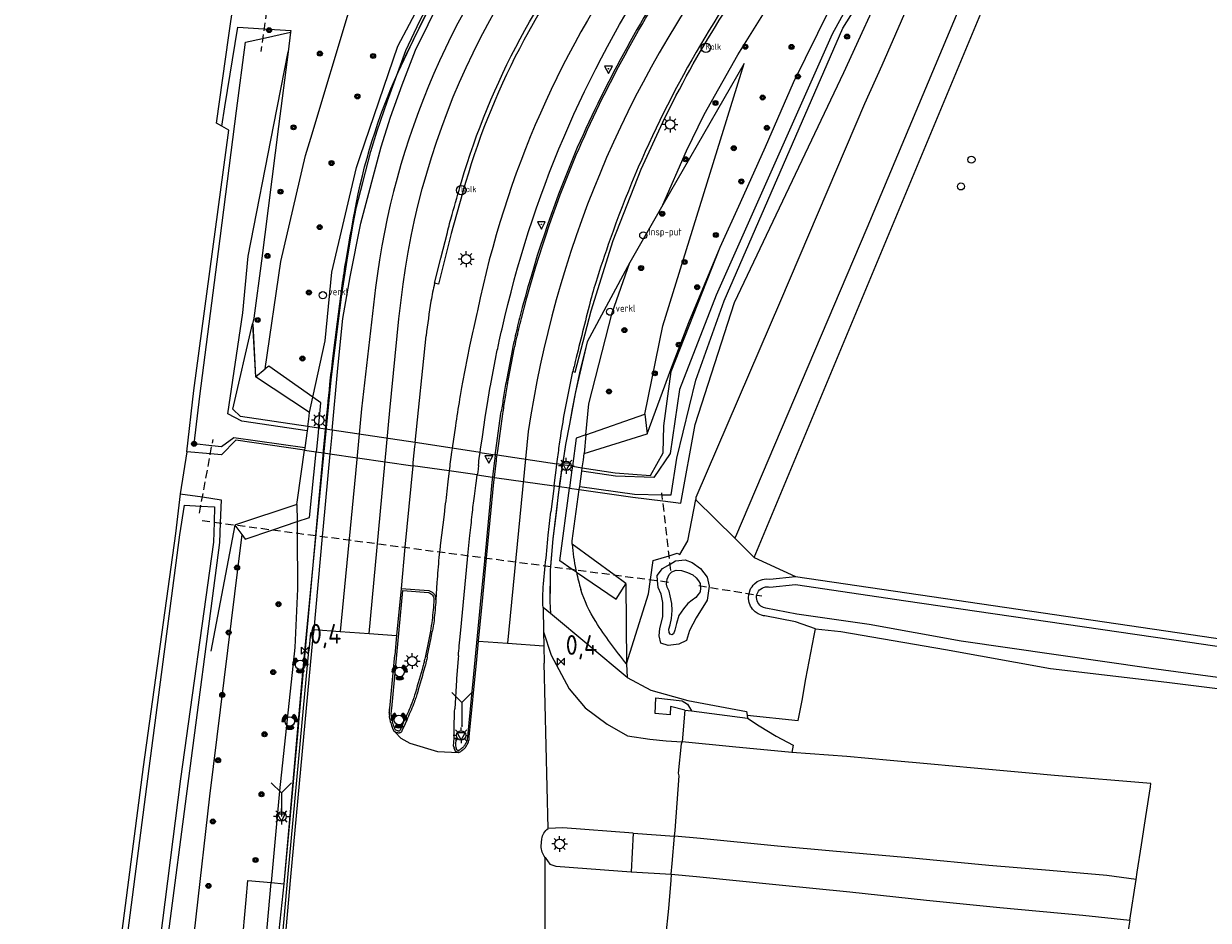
# Model space of a CAD drawing. Extents: x 140548 to 141006, y 455758 to 456543.
# Tile 17 of 20: x 140764 to 140914, y 456228 to 456342. Entities that reach past the tile are written whole.
import ezdxf

# ---------------------------------------------------------------- set-up
doc = ezdxf.new("R2010")
doc.units = 0
doc.header["$LTSCALE"] = 4
doc.linetypes.add('STIPPELFIJN', pattern=[0.375, 0.25, -0.125])
doc.layers.get('0').update_dxf_attribs({"linetype": 'CONTINUOUS'})
for name, color, linetype in [('G_BTD', 3, 'CONTINUOUS'), ('G_KWDUPM1', 11, 'ByLayer'), ('G_OTD', 32, 'CONTINUOUS'), ('G_OWG', 6, 'CONTINUOUS'), ('G_OWT', 6, 'CONTINUOUS'), ('G_WGD', 7, 'CONTINUOUS'), ('G_WGI', 1, 'CONTINUOUS'), ('G_WTD', 5, 'CONTINUOUS'), ('LKWDUP', 5, 'CONTINUOUS'), ('LSHD', 3, 'CONTINUOUS'), ('LWGI', 7, 'CONTINUOUS'), ('PPALHM', 10, 'CONTINUOUS'), ('PVGO', 102, 'CONTINUOUS')]:
    doc.layers.add(name, color=color, linetype=linetype)
for name, color, linetype, true_color in [('PBRD', 7, 'CONTINUOUS', 0xbd2877), ('PPAL', 7, 'CONTINUOUS', 0xbd2877), ('PPUT', 7, 'CONTINUOUS', 0xbd2877)]:
    doc.layers.add(name, color=color, linetype=linetype, true_color=true_color)
doc.styles.add('ISO', font='ISO')

# ---------------------------------------------------------------- blocks, each defined once
blk = doc.blocks.new('kolk')
at = {"color": 0}
blk.add_circle((0, 0), 0.6, dxfattribs=at)
at = {"color": 0, "linetype": 'Continuous', "style": 'ISO'}
blk.add_attdef('KOLK', (-0.04, -0.26), '', height=0.8, dxfattribs=at)
blk = doc.blocks.new('boom')
at = {"color": 0}
for radius in [0.315, 0.225, 0.135]:
    blk.add_circle((0, 0), radius, dxfattribs=at)
blk = doc.blocks.new('verklikker')
at = {"color": 0}
blk.add_circle((0, 0), 0.45, dxfattribs=at)
at = {"color": 0, "style": 'ISO'}
blk.add_attdef('VERKLIKKER', (0.7, 0), '', height=0.9, dxfattribs=at)
blk = doc.blocks.new('lichtmast')
at = {"color": 0}
for p, q in [((-0.6, 0), (-1, 0)), ((-0.71, 0.71), (-0.42, 0.42)), ((0, 0.6), (0, 1)), ((0.42, 0.42), (0.71, 0.71)), ((0.6, 0), (1, 0)), ((-0.42, -0.42), (-0.71, -0.71)), ((0, -0.6), (0, -1)), ((0.42, -0.42), (0.71, -0.71))]:
    blk.add_line(p, q, dxfattribs=at)
blk.add_circle((0, 0), 0.6, dxfattribs=at)
blk = doc.blocks.new('verkeersbord')
at = {"color": 0}
for p, q in [((0.5, 0.32), (-0.5, 0.32)), ((-0.5, 0.32), (0, -0.6)), ((0, -0.6), (0.5, 0.32))]:
    blk.add_line(p, q, dxfattribs=at)
blk = doc.blocks.new('kilometerpaal')
at = {"color": 0}
for p, q in [((-0.44, 0.44), (0.44, -0.44)), ((-0.44, -0.44), (-0.44, 0.44)), ((0.44, 0.44), (-0.44, -0.44)), ((0.44, -0.44), (0.44, 0.44))]:
    blk.add_line(p, q, dxfattribs=at)
at = {"color": 0, "style": 'ISO'}
blk.add_attdef('KILOMETERPAAL', (0.59, 0.87), '', height=2.5, dxfattribs=at)
blk = doc.blocks.new('klok')
at = {"color": 0}
blk.add_circle((0, 0), 0.45, dxfattribs=at)
at = {"style": 'ISO'}
blk.add_attdef('KLOK', (0.7, 0), '', height=0.9, dxfattribs=at)
blk = doc.blocks.new('verkeersteller')
at = {"color": 0}
blk.add_circle((0, 0), 0.45, dxfattribs=at)
blk = doc.blocks.new('verkeersbord-pl')
at = {"linetype": 'Continuous'}
blk.add_circle((0, 0), 0.03, dxfattribs=at)
blk = doc.blocks.new('wegwijzer')
at = {"color": 0}
for q in [(-0.424, 1.424), (0.424, 1.424), (0, 0)]:
    blk.add_line((0, 1), q, dxfattribs=at)
blk = doc.blocks.new('verkeerslicht')
at = {"color": 0, "linetype": 'Continuous'}
for p, q in [((-1, 0), (-0.6, 0)), ((-0.3, 0.52), (-0.5, 0.86)), ((0.3, 0.52), (0.5, 0.86)), ((0.6, 0), (1, 0)), ((-0.3, -0.52), (-0.5, -0.86)), ((0.3, -0.52), (0.5, -0.86))]:
    blk.add_line(p, q, dxfattribs=at)
at = {"color": 0}
blk.add_circle((0, 0), 0.6, dxfattribs=at)
at = {"color": 0, "linetype": 'Continuous'}
for radius, start, end in [(0.996, 119.9985, 179.9935), (0.897, 119.9989, 179.9928), (0.797, 119.9994, 179.9919), (0.697, 120, 179.9907), (0.697, 0.0093, 60), (0.797, 0.0081, 60.0006), (0.897, 0.0072, 60.0011), (0.996, 0.0065, 60.0015), (0.996, 240.0015, 299.9985), (0.897, 240.0011, 299.9989), (0.797, 240.0006, 299.9994), (0.697, 240, 300)]:
    blk.add_arc((0, 0), radius, start, end, dxfattribs=at)

msp = doc.modelspace()

# ---------------------------------------------------------------- linework, layer by layer
at = {"layer": 'G_BTD', "linetype": 'Continuous', "transparency": 33554687}
for points in [[(140883.825, 456362.109), (140880.177, 456353.363), (140872.844, 456336.516), (140870.645, 456331.677), (140860.049, 456306.727), (140849.326, 456281.843), (140849.333, 456281.607)], [(140840.569, 456260.803), (140843.35, 456269.659), (140843.601, 456271.466), (140843.934, 456273.871), (140845.938, 456274.493), (140846.962, 456274.811), (140847.294, 456274.667), (140848.298, 456276.374), (140849.333, 456281.607)], [(140849.333, 456281.607), (140849.332, 456281.588), (140849.332, 456281.585), (140854.271, 456276.696)], [(140856.716, 456274.276), (140861.94, 456271.87)], [(140862.281, 456253.632), (140862.764, 456256.192), (140863.243, 456258.935), (140864.294, 456264.419), (140864.456, 456265.264)], [(140855.809, 456254.331), (140862.281, 456253.632)]]:
    msp.add_lwpolyline(points, dxfattribs=at)
at = {"layer": 'G_KWDUPM1', "transparency": 33554687}
for points in [[(140801.586, 456290.636), (140800.229, 456290.841)], [(140803.311, 456290.377), (140802.486, 456290.501), (140801.586, 456290.636)], [(140813.802, 456288.799), (140803.311, 456290.377)], [(140799.813, 456287.851), (140801.288, 456287.639)], [(140801.288, 456287.639), (140802.214, 456287.506), (140803.028, 456287.389)], [(140803.028, 456287.389), (140813.507, 456285.886)], [(140818.505, 456288.092), (140813.802, 456288.799)], [(140822.028, 456287.562), (140818.505, 456288.092)], [(140822.028, 456287.562), (140823.949, 456287.273)], [(140818.118, 456285.224), (140813.507, 456285.886)], [(140824.187, 456287.237), (140823.949, 456287.273)], [(140824.187, 456287.237), (140831.754, 456286.099)], [(140833.709, 456285.805), (140832.446, 456285.995), (140831.754, 456286.099)], [(140821.681, 456284.713), (140818.118, 456285.224)], [(140821.681, 456284.713), (140823.605, 456284.437)], [(140823.843, 456284.403), (140823.605, 456284.437)], [(140823.843, 456284.403), (140831.404, 456283.318)], [(140833.709, 456285.805), (140834.96, 456285.617)], [(140833.34, 456283.04), (140832.033, 456283.228), (140831.404, 456283.318)], [(140833.34, 456283.04), (140834.582, 456282.862)]]:
    msp.add_lwpolyline(points, dxfattribs=at)
at = {"layer": 'G_OTD', "linetype": 'Continuous', "transparency": 33554687}
for points in [[(140847.939, 456254.972), (140848.781, 456254.864)], [(140855.859, 456253.953), (140857.354, 456252.975), (140859.507, 456251.673), (140861.639, 456250.529), (140861.487, 456249.616)]]:
    msp.add_lwpolyline(points, dxfattribs=at)
at = {"layer": 'G_OWG', "linetype": 'Continuous', "transparency": 33554687}
for points in [[(140800.877, 456294.567), (140802.428, 456301.68), (140803.283, 456310.344), (140806.402, 456323.6), (140806.876, 456324.992), (140811.633, 456338.942), (140818.993, 456352.888), (140820.66, 456355.072), (140837.527, 456377.171)], [(140811.663, 456335.67), (140812.603, 456337.665), (140814.743, 456342.081), (140817.91, 456348.328), (140819.278, 456350.54), (140821.431, 456353.867), (140823, 456356.178), (140824.951, 456358.936), (140826.406, 456360.914), (140828.437, 456363.571), (140832.477, 456368.529), (140833.86, 456370.136), (140834.968, 456371.392), (140836.362, 456372.935), (140838.109, 456374.792), (140837.527, 456377.171)], [(140845.157, 456318.865), (140848.142, 456325.722), (140850.396, 456330.287), (140854.633, 456337.871), (140857.81, 456342.899), (140861.647, 456348.359), (140865.729, 456353.494), (140870.805, 456360.143), (140873.448, 456363.764), (140876.092, 456367.385)], [(140794.864, 456298.114), (140796.815, 456311.715), (140799.955, 456325.114), (140800.611, 456327.298), (140805.63, 456344.022), (140811.342, 456354.553)], [(140789.353, 456328.825), (140788.698, 456329.197), (140790.242, 456340.297), (140791.927, 456352.026)], [(140842.877, 456292.402), (140845.135, 456303.569), (140855.446, 456336.764), (140845.157, 456318.865)], [(140845.157, 456318.865), (140840.962, 456311.566)], [(140795.618, 456233.148), (140797.258, 456233.001), (140797.918, 456240.275), (140798.338, 456244.913), (140798.944, 456251.596), (140800.041, 456263.591), (140800.969, 456273.765), (140801.859, 456283.588), (140802.753, 456293.449), (140803.215, 456297.831), (140803.708, 456301.772), (140804.004, 456304.086), (140804.299, 456306.367), (140804.817, 456310.256), (140805.071, 456311.859), (140806.171, 456318.017)], [(140843.169, 456289.91), (140846.153, 456298.058), (140848.438, 456303.984), (140852.419, 456313.508)], [(140840.962, 456311.566), (140838.267, 456306.553), (140835.572, 456301.54), (140835.099, 456299.579), (140834.34, 456296.312), (140834.053, 456295.007), (140833.69, 456293.066), (140833.326, 456291.125), (140832.827, 456288.546), (140832.7, 456287.695), (140832.431, 456285.896), (140832.145, 456283.983), (140831.915, 456282.242), (140831.64, 456279.936), (140831.247, 456276.645), (140830.904, 456272.687), (140830.877, 456270.693), (140830.85, 456268.699), (140830.94, 456267.172)], [(140835.413, 456289.791), (140835.78, 456293.725), (140838.748, 456305.215), (140840.962, 456311.566)], [(140793.243, 456303.809), (140793.615, 456297.11)], [(140793.615, 456297.11), (140794.864, 456298.114)], [(140800.877, 456294.567), (140795.301, 456298.465), (140794.864, 456298.114)], [(140800.447, 456292.595), (140793.615, 456297.11)], [(140800.447, 456292.595), (140800.877, 456294.567)], [(140801.586, 456290.636), (140801.905, 456293.848), (140800.877, 456294.567)], [(140800.229, 456290.841), (140800.36, 456291.783), (140800.447, 456292.595)], [(140835.413, 456289.791), (140842.877, 456292.402)], [(140842.877, 456292.402), (140843.131, 456290.234), (140843.169, 456289.91)], [(140801.586, 456290.636), (140801.532, 456290.092), (140801.319, 456287.951), (140801.288, 456287.639)], [(140835.413, 456289.791), (140834.184, 456289.361), (140833.709, 456285.805)], [(140835.194, 456287.438), (140843.169, 456289.91)], [(140835.413, 456289.791), (140835.194, 456287.438)], [(140784.931, 456287.652), (140784.086, 456282.334)], [(140798.857, 456280.964), (140798.937, 456281.547), (140799.813, 456287.851)], [(140798.875, 456278.803), (140800.464, 456279.34), (140801.288, 456287.639)], [(140834.96, 456285.617), (140835.097, 456286.621), (140835.194, 456287.438)], [(140833.709, 456285.805), (140833.65, 456285.362), (140833.393, 456283.433), (140833.34, 456283.04)], [(140834.21, 456272.42), (140833.692, 456272.771), (140832.112, 456273.841), (140833.34, 456283.04)], [(140833.674, 456275.949), (140833.694, 456276.376), (140834.582, 456282.862)], [(140798.857, 456280.964), (140791.078, 456278.384), (140791.023, 456278.366), (140791.871, 456277.196)], [(140798.857, 456280.964), (140798.875, 456278.803)], [(140791.871, 456277.196), (140792.313, 456276.587), (140795.795, 456277.763), (140798.875, 456278.803)], [(140798.875, 456278.803), (140798.887, 456277.356), (140798.946, 456270.309), (140798.598, 456262.886), (140796.658, 456244.755), (140795.618, 456233.148)], [(140791.871, 456277.196), (140787.799, 456244.097), (140782.625, 456198.277), (140782.358, 456193.523), (140781.827, 456184.08), (140775.701, 456140.834), (140775.992, 456126.26)], [(140840.477, 456270.982), (140838.981, 456272.074), (140833.674, 456275.949)], [(140834.21, 456272.42), (140834.148, 456272.711)], [(140834.21, 456272.42), (140839.242, 456269.011), (140840.239, 456270.603), (140840.477, 456270.982)], [(140840.477, 456270.982), (140840.569, 456260.803)], [(140812.039, 456270.362), (140815.538, 456270.085)], [(140830.94, 456267.172), (140829.997, 456267.958)], [(140840.627, 456259.09), (140830.94, 456267.172)], [(140840.569, 456260.803), (140840.627, 456259.09)], [(140840.627, 456259.09), (140843.65, 456257.476)], [(140843.65, 456257.476), (140848.328, 456256.19)], [(140847.939, 456254.972), (140846.133, 456255.414), (140846.085, 456254.357), (140844.161, 456254.543), (140844.277, 456256.501), (140847.602, 456256.154), (140848.264, 456255.733), (140848.781, 456254.864)], [(140848.328, 456256.19), (140855.749, 456254.79)], [(140847.939, 456254.972), (140847.603, 456250.94)], [(140848.781, 456254.864), (140855.859, 456253.953)], [(140855.749, 456254.79), (140855.809, 456254.331)], [(140855.809, 456254.331), (140855.859, 456253.953)], [(140841.4, 456239.404), (140841.146, 456234.516)], [(140846.224, 456234.204), (140846.334, 456235.557), (140846.615, 456239.031)], [(140904.206, 456228.397), (140905.009, 456233.544)], [(140783.174, 456124.084), (140783.541, 456131.139), (140783.831, 456136.83), (140785.097, 456150.619), (140786.139, 456161.963), (140787.011, 456171.448), (140788.181, 456184.229), (140789.077, 456194.076), (140789.902, 456203.023), (140790.656, 456211.156), (140791.28, 456217.992), (140791.893, 456224.901), (140792.43, 456230.951), (140792.649, 456233.414), (140795.618, 456233.148)], [(140786.097, 456123.642), (140786.364, 456130.854), (140791.049, 456180.142), (140792.386, 456197.093), (140795.618, 456233.148)]]:
    msp.add_lwpolyline(points, dxfattribs=at)
for points in [[(140806.171, 456318.017, -0.060034), (140811.663, 456335.67)], [(140833.674, 456275.949, 0.0293065), (140834.148, 456272.711)], [(140834.21, 456272.42, 0.0202335), (140834.782, 456270.227)], [(140815.538, 456270.085, -0.0820667), (140815.902, 456269.935)], [(140815.902, 456269.935, -0.0842463), (140816.195, 456269.671)], [(140816.195, 456269.671, -0.0886851), (140816.384, 456269.32)], [(140836.658, 456266.163, -0.0681875), (140834.782, 456270.227)], [(140816.444, 456268.926, 0.0866054), (140816.384, 456269.32)], [(140840.569, 456260.803, -0.0307485), (140836.658, 456266.163)]]:
    msp.add_lwpolyline(points, format="xyb", dxfattribs=at)
at = {"layer": 'G_OWT', "linetype": 'Continuous', "transparency": 33554687}
for points in [[(140852.419, 456313.508), (140854.964, 456319.18), (140858.125, 456326.224), (140861.675, 456334.359), (140866.26, 456343.672), (140867.563, 456346.318), (140880.194, 456364.441)], [(140834.582, 456282.862), (140841.366, 456281.889), (140845.144, 456281.437), (140847.437, 456281.162), (140849.24, 456291.095), (140854.231, 456306.537), (140868.026, 456335.635), (140873.649, 456347.899), (140882.677, 456362.588)], [(140789.353, 456328.825), (140789.75, 456331.296), (140791.369, 456341.353), (140794.694, 456341.136), (140798.088, 456340.915), (140798.062, 456340.711)], [(140797.75, 456338.249), (140796.551, 456328.792), (140794.398, 456311.808), (140793.413, 456304.544), (140793.243, 456303.809)], [(140784.931, 456287.652), (140785.801, 456295.39), (140790.252, 456328.315), (140789.353, 456328.825)], [(140834.96, 456285.617), (140839.135, 456284.989), (140843.599, 456284.631), (140845.195, 456287.492), (140845.264, 456290.908), (140846.209, 456297.795), (140852.419, 456313.508)], [(140800.229, 456290.841), (140791.742, 456292.117), (140790.755, 456293.023), (140793.243, 456303.809)], [(140800.229, 456290.841), (140800.153, 456290.295)], [(140799.813, 456287.851), (140791.127, 456289.097), (140789.321, 456287.264), (140787.911, 456287.389), (140784.931, 456287.652)], [(140799.856, 456288.157), (140799.813, 456287.851)], [(140834.899, 456285.178), (140834.96, 456285.617)], [(140834.582, 456282.862), (140834.636, 456283.258)], [(140784.086, 456282.334), (140783.489, 456277.294), (140779.416, 456247.795), (140773.429, 456201.682), (140770.518, 456181.242), (140765.573, 456149.144), (140764.315, 456148.531), (140764.296, 456148.357)], [(140784.086, 456282.334), (140786.905, 456281.925), (140789.297, 456281.577), (140789.17, 456278.636), (140789.063, 456276.165), (140784.742, 456243.091), (140779.022, 456199.592), (140778.278, 456193.842), (140776.949, 456183.574), (140770.866, 456140.094)], [(140847.966, 456273.965), (140848.852, 456273.636), (140849.918, 456272.877), (140850.746, 456271.791), (140850.99, 456270.635), (140850.756, 456268.882), (140849.369, 456266.646), (140848.539, 456265.044), (140848.13, 456263.775), (140847.173, 456263.294), (140845.827, 456263.121), (140844.884, 456263.449), (140844.702, 456264.38), (140844.786, 456265.279), (140845.138, 456266.769), (140845.144, 456268.573), (140844.959, 456269.617), (140844.552, 456270.486), (140844.495, 456271.348), (140844.451, 456272.005), (140845.101, 456272.879), (140846.058, 456273.439), (140846.732, 456273.833), (140847.966, 456273.965)], [(140864.456, 456265.264), (140861.93, 456266.12), (140858.04, 456266.88), (140857.88, 456266.9), (140857.65, 456266.96), (140857.43, 456267.04), (140857.22, 456267.14), (140856.83, 456267.41), (140856.66, 456267.57), (140856.51, 456267.74), (140856.37, 456267.93), (140856.25, 456268.13), (140856.08, 456268.57), (140856, 456269.03), (140855.99, 456269.26), (140856.01, 456269.5), (140856.05, 456269.73), (140856.19, 456270.17), (140856.3, 456270.38), (140856.43, 456270.58), (140856.57, 456270.76), (140856.73, 456270.93), (140857.1, 456271.22), (140857.31, 456271.33), (140857.52, 456271.42), (140857.74, 456271.49), (140857.97, 456271.54), (140858.21, 456271.57), (140858.69, 456271.55), (140861.94, 456271.87)], [(140861.94, 456271.87), (140876.03, 456269.78), (140911.96, 456264.54), (140943.8, 456259.85), (140954.46, 456257.87), (140957.6, 456257.37), (140960.47, 456256.75)], [(140864.456, 456265.264), (140867.672, 456264.904), (140880.891, 456262.623), (140894.189, 456260.248), (140908.897, 456258.483), (140922.686, 456256.765), (140935.355, 456255.131), (140943.678, 456253.755), (140951.192, 456252.222), (140959.701, 456249.741), (140962.888, 456248.548), (140968.439, 456246.505), (140973.278, 456244.75), (140976.819, 456243.376), (140984.103, 456239.316), (140987.036, 456237.503), (140990.428, 456235.005), (140994, 456231.898)]]:
    msp.add_lwpolyline(points, dxfattribs=at)
at = {"layer": 'G_WGD', "linetype": 'Continuous', "transparency": 33554687}
for points in [[(140854.271, 456276.696), (140854.37, 456276.938), (140870.982, 456315.959), (140893.277, 456369), (140921.896, 456435.614), (140932.957, 456465.581), (140933.074, 456466.956)], [(140856.716, 456274.276), (140889.597, 456353.248), (140895.52, 456367.304), (140895.794, 456367.901), (140903.046, 456383.702), (140906.954, 456391.135)], [(140803.311, 456290.377), (140804.053, 456298.228), (140804.652, 456304.494), (140805.576, 456309.789), (140806.962, 456316.572), (140809.507, 456326.22), (140810.716, 456329.983), (140812.16, 456334.047), (140813.874, 456338.429), (140818.689, 456348.241), (140828.282, 456362.254), (140836.67, 456370.845)], [(140833.773, 456297.788), (140834.055, 456297.719), (140836.075, 456305.466), (140838.871, 456314.359), (140842.428, 456323.389), (140845.133, 456329.318), (140846.811, 456332.658)], [(140820.194, 456321.725), (140818.363, 456315.267), (140816.762, 456308.831), (140816.279, 456308.958)], [(140808.803, 456308.434), (140807.028, 456293.074), (140806.265, 456284.91), (140804.346, 456264.911)], [(140807.995, 456264.657), (140810.598, 456292.871), (140811.764, 456304.476), (140812.302, 456308.83)], [(140813.802, 456288.799), (140815.204, 456302.293)], [(140820.706, 456300.982), (140819.796, 456296.434), (140819.76, 456296.244)], [(140822.028, 456287.562), (140822.087, 456287.976), (140822.317, 456289.52), (140822.691, 456291.959), (140823.06, 456294.307), (140823.318, 456295.888), (140823.338, 456296.001), (140824.079, 456299.832)], [(140825.593, 456296.649), (140825.632, 456296.858), (140826.36, 456300.609)], [(140824.187, 456287.237), (140824.259, 456287.769), (140824.914, 456292.452), (140824.948, 456292.687)], [(140803.311, 456290.377), (140803.26, 456289.837), (140803.058, 456287.706), (140803.028, 456287.389)], [(140818.916, 456290.905), (140818.505, 456288.092)], [(140828.119, 456290.206), (140825.482, 456263.437)], [(140803.028, 456287.389), (140802.164, 456278.245), (140802.048, 456276.939), (140801.004, 456265.144)], [(140813.802, 456288.799), (140813.75, 456288.293), (140813.583, 456286.688), (140813.54, 456286.23), (140813.507, 456285.886)], [(140818.505, 456288.092), (140818.435, 456287.603), (140818.342, 456286.956)], [(140821.964, 456287.083), (140822.028, 456287.562)], [(140813.507, 456285.886), (140812.53, 456275.558), (140812.039, 456270.362)], [(140821.825, 456285.908), (140821.728, 456285.076)], [(140823.843, 456284.403), (140823.886, 456284.772), (140824.095, 456286.519), (140824.126, 456286.765), (140824.187, 456287.237)], [(140831.404, 456283.318), (140831.452, 456283.706), (140831.697, 456285.65), (140831.754, 456286.099)], [(140831.754, 456286.099), (140831.867, 456286.986)], [(140818.118, 456285.224), (140817.956, 456283.841)], [(140818.185, 456285.773), (140818.161, 456285.579), (140818.118, 456285.224)], [(140821.304, 456282.027), (140821.388, 456282.71), (140821.432, 456283.043), (140821.484, 456283.388), (140821.578, 456283.982), (140821.681, 456284.713)], [(140821.728, 456285.076), (140821.681, 456284.713)], [(140821.841, 456263.691), (140822.377, 456269.192), (140822.855, 456274.198), (140823.772, 456283.79), (140823.843, 456284.403)], [(140831.404, 456283.318), (140831, 456280.056)], [(140817.584, 456280.658), (140817.468, 456279.698), (140816.987, 456275.772)], [(140819.474, 456263.856), (140819.593, 456265.089), (140820.447, 456274.014), (140820.497, 456274.509), (140820.753, 456277.047)], [(140854.271, 456276.696), (140856.716, 456274.276)], [(140816.897, 456274.983), (140816.825, 456274.249)], [(140830.057, 456270.94), (140830.276, 456273.221)], [(140816.566, 456271.126), (140816.444, 456268.926)], [(140812.039, 456270.362), (140811.478, 456264.414)], [(140829.997, 456267.958), (140830.067, 456264.876)], [(140801.004, 456265.144), (140800.965, 456264.702), (140800.579, 456264.725), (140800.37, 456262.474)], [(140801.004, 456265.144), (140804.346, 456264.911)], [(140804.346, 456264.911), (140807.995, 456264.657)], [(140815.829, 456264.111), (140815.986, 456264.909)], [(140807.995, 456264.657), (140811.478, 456264.414)], [(140811.478, 456264.414), (140811.242, 456261.907)], [(140815.343, 456261.693), (140815.829, 456264.111)], [(140819.4, 456263.093), (140819.474, 456263.856)], [(140821.614, 456261.366), (140821.841, 456263.691)], [(140821.841, 456263.691), (140825.482, 456263.437)], [(140825.482, 456263.437), (140830.107, 456263.115)], [(140830.067, 456264.876), (140831.007, 456261.904), (140833.293, 456257.654), (140835.328, 456255.262), (140838.114, 456253.19), (140840.686, 456251.726), (140843.491, 456251.286), (140845.583, 456251.09), (140847.603, 456250.94)], [(140830.067, 456264.876), (140830.107, 456263.115)], [(140796.015, 456214.79), (140797.703, 456233.8), (140799.527, 456253.418), (140800.37, 456262.474)], [(140810.612, 456255.217), (140811.242, 456261.907)], [(140830.107, 456263.115), (140830.156, 456260.92)], [(140815.343, 456261.693), (140815.316, 456261.558)], [(140819.261, 456261.489), (140819.063, 456258.942)], [(140819.29, 456261.845), (140819.261, 456261.489)], [(140820.659, 456251.572), (140821.614, 456261.366)], [(140830.628, 456239.989), (140830.156, 456260.92)], [(140819.063, 456258.942), (140819.05, 456258.748), (140818.827, 456255.118)], [(140810.724, 456253.363), (140810.831, 456253.017)], [(140810.831, 456253.017), (140810.96, 456252.661)], [(140812.746, 456253.689), (140812.546, 456253.248), (140812.144, 456252.338)], [(140810.96, 456252.661), (140811.041, 456252.476)], [(140811.041, 456252.476), (140811.12, 456252.336)], [(140819.329, 456249.629), (140819.245, 456249.565), (140816.678, 456249.698), (140813.205, 456250.754), (140812.06, 456251.37), (140811.236, 456252.225)], [(140818.684, 456250.408), (140818.733, 456251.41)], [(140818.684, 456250.408), (140818.732, 456250.21)], [(140818.907, 456249.767), (140818.878, 456249.821), (140818.784, 456250.052)], [(140846.615, 456239.031), (140846.691, 456239.736), (140847.197, 456246.649), (140847.152, 456246.986), (140847.524, 456250.704), (140847.603, 456250.94)], [(140861.487, 456249.616), (140853.963, 456250.334), (140847.603, 456250.94)], [(140905.009, 456233.544), (140905.154, 456234.475), (140905.692, 456237.928), (140906.249, 456241.497), (140906.837, 456245.269), (140906.903, 456245.693), (140894.705, 456246.681), (140891.495, 456247.003), (140884.547, 456247.605), (140879.044, 456248.11), (140873.926, 456248.591), (140868.442, 456249.102), (140861.487, 456249.616)], [(140841.4, 456239.404), (140832.507, 456240.083), (140830.628, 456239.989)], [(140829.765, 456237.772), (140829.838, 456238.675)], [(140841.4, 456239.404), (140846.615, 456239.031)], [(140905.009, 456233.544), (140901.33, 456234.026), (140894.083, 456234.662), (140886.397, 456235.318), (140876.74, 456236.235), (140866.67, 456237.141), (140859.659, 456237.773), (140849.894, 456238.713), (140846.615, 456239.031)], [(140830.275, 456236.332), (140830.864, 456235.476), (140831.614, 456235.226), (140839.471, 456234.619), (140841.146, 456234.516)], [(140830.662, 456211.338), (140830.28, 456218.634), (140830.275, 456236.332)], [(140841.146, 456234.516), (140846.224, 456234.204)], [(140846.224, 456234.204), (140846.182, 456233.44), (140845.883, 456229.871), (140845.484, 456226.261), (140844.916, 456223.008)], [(140846.224, 456234.204), (140849.404, 456233.922), (140859.859, 456232.876), (140868.823, 456231.969), (140878.518, 456230.929), (140887.783, 456230.005), (140898.27, 456229.014), (140904.206, 456228.397)], [(140904.206, 456228.397), (140904.087, 456227.633), (140903.552, 456224.197), (140902.968, 456220.456), (140902.481, 456217.329)]]:
    msp.add_lwpolyline(points, dxfattribs=at)
for points in [[(140812.302, 456308.83, -0.1721476), (140841.654, 456365.979)], [(140830.947, 456359.397, 0.1442979), (140808.803, 456308.434)], [(140838.487, 456355.76, 0.104311), (140820.194, 456321.725)], [(140842.787, 456353.206, 0.1085903), (140821.72, 456305.487)], [(140854.035, 456352.368, 0.1243598), (140828.119, 456290.206)], [(140825.178, 456304.733, -0.0912854), (140845.566, 456351.163)], [(140834.199, 456325.21, -0.0433346), (140847.615, 456349.943)], [(140846.811, 456332.658, -0.026297), (140854.287, 456345.332)], [(140827.252, 456304.49, -0.0367111), (140834.199, 456325.21)], [(140816.279, 456308.958, 0.0210236), (140815.818, 456306.7)], [(140815.818, 456306.7, 0.0108394), (140815.204, 456302.293)], [(140821.72, 456305.487, 0.0029157), (140821.03, 456302.506)], [(140824.452, 456301.617, -0.0041198), (140825.178, 456304.733)], [(140826.64, 456301.928, -0.0038689), (140827.252, 456304.49)], [(140821.03, 456302.506, 0.0055562), (140820.706, 456300.982)], [(140824.079, 456299.832, -0.0073147), (140824.452, 456301.617)], [(140826.36, 456300.609, -0.0091675), (140826.64, 456301.928)], [(140825.242, 456294.57, -0.0024173), (140825.593, 456296.649)], [(140832.76, 456292.748, -0.0069814), (140833.773, 456297.788)], [(140819.76, 456296.244, 0.0043066), (140819.434, 456294.286)], [(140819.434, 456294.286, 0.0024447), (140818.916, 456290.905)], [(140824.948, 456292.687, -0.0031915), (140825.242, 456294.57)], [(140832.166, 456289.168, -0.0098767), (140832.76, 456292.748)], [(140831.867, 456286.986, -0.0040486), (140832.166, 456289.168)], [(140818.342, 456286.956, 0.0044841), (140818.185, 456285.773)], [(140821.825, 456285.908, -0.0055774), (140821.964, 456287.083)], [(140817.956, 456283.841, -0.0013484), (140817.584, 456280.658)], [(140821.037, 456279.719, -0.0023356), (140821.304, 456282.027)], [(140830.664, 456277.082, -0.0046481), (140831, 456280.056)], [(140820.753, 456277.047, -0.0020631), (140821.037, 456279.719)], [(140830.276, 456273.221, -0.0014096), (140830.664, 456277.082)], [(140816.987, 456275.772, 0.0042912), (140816.897, 456274.983)], [(140816.825, 456274.249, 0.0035773), (140816.566, 456271.126)], [(140829.969, 456269.225, -0.0210854), (140830.057, 456270.94)], [(140816.444, 456268.926, -0.0107224), (140816.204, 456266.311)], [(140829.997, 456267.958, -0.0157254), (140829.969, 456269.225)], [(140816.204, 456266.311, -0.0199332), (140815.986, 456264.909)], [(140819.29, 456261.845, -0.0034608), (140819.4, 456263.093)], [(140815.042, 456260.424, -0.0014836), (140814.093, 456257.133)], [(140815.188, 456260.98, -0.0109789), (140815.042, 456260.424)], [(140815.316, 456261.558, -0.0106258), (140815.188, 456260.98)], [(140814.093, 456257.133, -0.0236765), (140813.61, 456255.731)], [(140810.548, 456254.61, 0.0498756), (140810.566, 456254.25)], [(140810.548, 456254.61, -0.0294999), (140810.612, 456255.217)], [(140813.61, 456255.731, -0.0108953), (140812.746, 456253.689)], [(140818.774, 456253.88, -0.0090072), (140818.827, 456255.118)], [(140810.681, 456253.55, -0.0069551), (140810.566, 456254.25)], [(140810.724, 456253.363, -0.0265631), (140810.681, 456253.55)], [(140818.733, 456251.41, -0.0044657), (140818.774, 456253.88)], [(140811.236, 456252.225, -0.1187938), (140811.12, 456252.336)], [(140811.535, 456252.098, -0.0565906), (140811.236, 456252.225)], [(140811.695, 456252.069, -0.0566547), (140811.535, 456252.098)], [(140811.858, 456252.074, -0.0553519), (140811.695, 456252.069)], [(140812.013, 456252.147, -0.1488044), (140811.858, 456252.074)], [(140812.144, 456252.338, -0.1114057), (140812.013, 456252.147)], [(140820.617, 456251.114, 0.0480315), (140820.659, 456251.572)], [(140818.784, 456250.052, -0.0266015), (140818.732, 456250.21)], [(140819.607, 456249.747, 0.0484093), (140819.867, 456249.937)], [(140819.867, 456249.937, 0.035817), (140820.168, 456250.25)], [(140820.168, 456250.25, 0.0382231), (140820.299, 456250.433)], [(140820.299, 456250.433, 0.0168989), (140820.518, 456250.824)], [(140820.518, 456250.824, 0.0732904), (140820.617, 456251.114)], [(140818.972, 456249.707, -0.120129), (140818.907, 456249.767)], [(140819.12, 456249.647, -0.0674404), (140818.972, 456249.707)], [(140819.239, 456249.626, -0.042186), (140819.12, 456249.647)], [(140819.329, 456249.629, -0.0554941), (140819.239, 456249.626)], [(140819.329, 456249.629, 0.0716152), (140819.427, 456249.656)], [(140819.427, 456249.656, 0.0265973), (140819.607, 456249.747)], [(140829.838, 456238.675, -0.1888132), (140830.628, 456239.989)], [(140830.275, 456236.332, -0.1867087), (140829.765, 456237.772)]]:
    msp.add_lwpolyline(points, format="xyb", dxfattribs=at)
at = {"layer": 'G_WGI', "linetype": 'Continuous', "transparency": 33554687}
for points in [[(140847.421, 456350.084, 0.0433565), (140833.978, 456325.304)], [(140833.978, 456325.304, 0.0366636), (140827.019, 456304.549)], [(140827.019, 456304.549, 0.004142), (140826.406, 456301.982)], [(140826.406, 456301.982, 0.0079763), (140826.124, 456300.655)], [(140825.357, 456296.69, 0.0031176), (140825.005, 456294.608)], [(140825.005, 456294.608, 0.0033498), (140824.711, 456292.723)], [(140815.499, 456269.837, -0.0824257), (140815.769, 456269.723)], [(140815.769, 456269.723, -0.0850389), (140815.999, 456269.516)], [(140815.999, 456269.516, -0.0869861), (140816.147, 456269.241)], [(140816.194, 456268.937, -0.0110378), (140815.955, 456266.34)], [(140816.147, 456269.241, -0.0867579), (140816.194, 456268.937)], [(140815.741, 456264.957, -0.0013777), (140815.071, 456261.607)], [(140815.955, 456266.34, -0.0201002), (140815.741, 456264.957)], [(140814.802, 456260.493, -0.0017268), (140813.853, 456257.203)], [(140814.945, 456261.038, -0.0099348), (140814.802, 456260.493)], [(140815.071, 456261.607, -0.0085566), (140814.945, 456261.038)], [(140813.853, 456257.203, -0.0238485), (140813.378, 456255.824)], [(140810.813, 456254.287, -0.0457308), (140810.797, 456254.598)], [(140810.797, 456254.598, -0.0284509), (140810.86, 456255.185)], [(140813.378, 456255.824, -0.0107674), (140812.518, 456253.791)], [(140810.724, 456253.363, 0.0095453), (140810.831, 456253.017)], [(140810.927, 456253.594, -0.0063134), (140810.813, 456254.287)], [(140810.831, 456253.017, 0.0092484), (140810.96, 456252.661)], [(140810.927, 456253.594, 0.0273484), (140810.965, 456253.431)], [(140811.068, 456253.097, -0.0136703), (140810.965, 456253.431)], [(140811.193, 456252.752, -0.0123295), (140811.068, 456253.097)], [(140810.96, 456252.661, 0.0155936), (140811.041, 456252.476)], [(140811.041, 456252.476, 0.0223676), (140811.12, 456252.336)], [(140811.266, 456252.587, -0.0264268), (140811.193, 456252.752)], [(140811.331, 456252.47, -0.0304813), (140811.266, 456252.587)], [(140811.36, 456252.442, -0.1224992), (140811.331, 456252.47)], [(140811.605, 456252.338, -0.0586956), (140811.36, 456252.442)], [(140811.713, 456252.318, -0.0504369), (140811.605, 456252.338)], [(140811.825, 456252.322, -0.0517508), (140811.713, 456252.318)], [(140811.844, 456252.331, -0.1622777), (140811.825, 456252.322)], [(140811.913, 456252.434, -0.1185579), (140811.844, 456252.331)], [(140820.419, 456251.583, -0.0488389), (140820.382, 456251.158)], [(140818.684, 456250.408, 0.0190811), (140818.732, 456250.21)], [(140819.101, 456249.91, -0.056765), (140819.008, 456250.137)], [(140819.181, 456249.879, -0.0543645), (140819.101, 456249.91)], [(140819.485, 456249.954, -0.0316366), (140819.333, 456249.877)], [(140819.707, 456250.116, -0.0508453), (140819.485, 456249.954)], [(140819.983, 456250.403, -0.0373908), (140819.707, 456250.116)], [(140820.094, 456250.558, -0.0341862), (140819.983, 456250.403)], [(140820.305, 456250.934, -0.0169241), (140820.094, 456250.558)], [(140820.382, 456251.158, -0.068123), (140820.305, 456250.934)], [(140819.26, 456249.866, -0.0472593), (140819.181, 456249.879)]]:
    msp.add_lwpolyline(points, format="xyb", dxfattribs=at)
for points in [[(140826.124, 456300.655), (140825.396, 456296.904), (140825.357, 456296.69)], [(140823.949, 456287.273), (140824.021, 456287.802), (140824.676, 456292.486), (140824.711, 456292.723)], [(140823.949, 456287.273), (140823.888, 456286.8), (140823.857, 456286.548), (140823.648, 456284.806), (140823.605, 456284.437)], [(140823.605, 456284.437), (140823.533, 456283.815), (140822.617, 456274.23), (140822.138, 456269.215), (140820.419, 456251.583)], [(140810.86, 456255.185), (140812.265, 456270.093), (140815.499, 456269.837)], [(140812.518, 456253.791), (140812.476, 456253.697), (140812.318, 456253.351), (140811.913, 456252.434)], [(140818.733, 456251.41), (140818.973, 456251.398), (140818.925, 456250.427), (140818.963, 456250.275), (140819.008, 456250.137)], [(140819.333, 456249.877), (140819.295, 456249.867), (140819.26, 456249.866)]]:
    msp.add_lwpolyline(points, dxfattribs=at)
at = {"layer": 'G_WTD', "linetype": 'Continuous', "transparency": 33554687}
for points in [[(140834.636, 456283.258), (140841.562, 456282.282), (140845.056, 456282.208), (140846.224, 456282.183), (140846.913, 456286.855), (140849.305, 456296.684), (140852.902, 456306.739), (140867.913, 456341.234), (140881.245, 456362.332), (140880.527, 456362.878), (140870.988, 456348.572), (140866.576, 456340.486), (140851.916, 456307.447), (140847.265, 456295.513), (140846.069, 456287.446), (140844.025, 456284.387), (140839.16, 456284.551), (140834.899, 456285.178)], [(140799.856, 456288.157), (140790.893, 456289.42), (140789.325, 456288.251), (140788.096, 456288.391), (140785.848, 456288.646), (140786.568, 456294.677), (140788.931, 456312.978), (140791.233, 456330.75), (140792.363, 456339.469), (140794.525, 456339.94), (140798.062, 456340.711)], [(140798.062, 456340.711), (140797.75, 456338.249)], [(140800.153, 456290.295), (140791.874, 456291.514), (140790.134, 456292.462), (140792.006, 456305.219), (140792.677, 456312.406), (140795.938, 456329.018), (140797.75, 456338.249)], [(140800.153, 456290.295), (140799.856, 456288.157)], [(140834.636, 456283.258), (140834.899, 456285.178)], [(140764.887, 456134.662), (140771.84, 456185.294), (140773.131, 456194.245), (140774.346, 456202.671), (140780.172, 456247.6), (140784.063, 456277.119), (140784.635, 456280.89), (140786.693, 456280.776), (140788.424, 456280.68), (140788.375, 456278.74), (140788.312, 456276.222), (140784.113, 456246.286), (140778.227, 456199.824), (140777.358, 456193.914), (140775.86, 456183.726), (140770.364, 456140.24)], [(140846.268, 456272.461), (140846.827, 456272.666), (140847.505, 456272.646), (140848.274, 456272.372), (140848.93, 456272.066), (140849.373, 456271.684), (140849.675, 456271.299), (140849.861, 456270.968), (140849.895, 456270.406), (140849.884, 456269.942), (140849.628, 456269.601), (140849.33, 456269.23), (140848.846, 456268.884), (140848.321, 456268.466), (140847.745, 456267.775), (140847.187, 456266.928), (140846.861, 456265.929), (140846.688, 456265.091), (140846.484, 456264.63), (140846.281, 456264.504), (140846.058, 456264.563), (140845.932, 456264.796), (140845.915, 456265.216), (140846.067, 456265.74), (140846.227, 456266.535), (140846.324, 456267.557), (140846.297, 456268.433), (140846.096, 456269.42), (140845.947, 456270.008), (140845.685, 456270.522), (140845.598, 456270.913), (140845.64, 456271.197), (140845.691, 456271.535), (140845.955, 456272.119), (140846.268, 456272.461)], [(140921.58, 456258.23), (140906.94, 456260.22), (140882.9, 456263.67), (140871.24, 456265.8), (140862.1, 456267.11), (140858.16, 456267.88), (140857.9, 456267.94), (140857.71, 456268.02), (140857.56, 456268.11), (140857.43, 456268.22), (140857.28, 456268.4), (140857.15, 456268.59), (140857.07, 456268.78), (140857.02, 456269.01), (140857, 456269.21), (140857.01, 456269.36), (140857.06, 456269.59), (140857.15, 456269.83), (140857.26, 456270.01), (140857.38, 456270.16), (140857.71, 456270.41), (140857.9, 456270.49), (140858.12, 456270.55), (140858.32, 456270.57), (140858.5, 456270.56), (140858.67, 456270.53), (140861.92, 456270.86), (140875.88, 456268.78), (140911.81, 456263.55), (140943.64, 456258.86)]]:
    msp.add_lwpolyline(points, dxfattribs=at)
at = {"layer": 'LKWDUP', "linetype": 'STIPPELFIJN', "lineweight": -3, "transparency": 33554687}
for points in [[(140796.262, 456352.297), (140794.292, 456338.279)], [(140786.531, 456279.897), (140788.246, 456289.206)], [(140846.149, 456272.645), (140845.03, 456282.438)], [(140786.867, 456278.939), (140846.043, 456271.144)], [(140849.702, 456270.722), (140857.686, 456269.418)]]:
    msp.add_lwpolyline(points, dxfattribs=at)
at = {"layer": 'LSHD', "linetype": 'Continuous', "lineweight": -3, "transparency": 33554687}
for points in [[(140793.298, 456303.796), (140793.615, 456297.11)], [(140791.023, 456278.366), (140787.955, 456262.401)]]:
    msp.add_lwpolyline(points, dxfattribs=at)
at = {"layer": 'LWGI', "transparency": 33554687}
for points in [[(140797.258, 456233.001), (140799.052, 456252.787), (140799.113, 456253.449), (140800.633, 456270.055), (140801.266, 456277.042), (140802.214, 456287.506), (140802.243, 456287.821), (140802.437, 456289.959), (140802.44, 456289.997), (140802.486, 456290.501, -0.0029711), (140803.037, 456296.202, -0.0058288), (140803.412, 456299.458), (140804.004, 456304.086), (140804.593, 456308.649, -0.0093246), (140805.071, 456311.859, -0.0048897), (140806.171, 456318.017, -0.060034), (140811.663, 456335.67, -0.0106456), (140817.91, 456348.328, -0.0502067), (140836.869, 456373.486), (140837.278, 456373.92), (140838.109, 456374.792)], [(140819.671, 456321.772, -0.1039812), (140838.113, 456356.093)], [(140853.932, 456345.574, 0.0620167), (140838.482, 456314.527)], [(140818.488, 456317.643, -0.0032302), (140819.671, 456321.772)], [(140817.89, 456315.392, -0.0059197), (140818.488, 456317.643)], [(140838.482, 456314.527, 0.0080124), (140836.664, 456309.059)], [(140836.664, 456309.059, 0.0148103), (140835.822, 456306.078)], [(140835.822, 456306.078, 0.0008521), (140833.965, 456298.617)], [(140833.965, 456298.617, 0.0076647), (140833.773, 456297.788)]]:
    msp.add_lwpolyline(points, format="xyb", dxfattribs=at)
for points in [[(140796.255, 456223.552), (140797.258, 456233.001), (140799.611, 456259.784), (140801.64, 456280.738), (140803.188, 456296.749), (140804.502, 456307.238), (140805.283, 456312.418), (140805.972, 456316.441), (140806.399, 456318.646), (140807.204, 456321.688), (140808.192, 456325.634), (140808.995, 456328.224), (140810.324, 456332.055), (140812.643, 456338.383), (140814.391, 456342.146), (140816.167, 456345.531), (140817.392, 456347.818), (140820.035, 456351.93), (140821.768, 456354.6), (140825.638, 456360.054), (140827.796, 456362.834), (140834.635, 456370.817), (140836.883, 456373.333)], [(140817.066, 456312.116), (140817.89, 456315.392)], [(140816.279, 456308.958), (140817.066, 456312.116)], [(140835.572, 456301.54), (140834.626, 456297.618), (140834.053, 456295.007), (140833.326, 456291.125), (140832.827, 456288.546), (140832.446, 456285.995), (140832.379, 456285.55), (140832.09, 456283.616), (140832.036, 456283.254), (140832.033, 456283.228), (140831.247, 456276.645), (140830.943, 456273.133), (140830.904, 456272.687), (140830.85, 456268.699), (140830.94, 456267.172)], [(140800.755, 456262.454), (140800.965, 456264.702)], [(140799.907, 456253.39), (140800.755, 456262.454)], [(140787.155, 456123.589), (140787.771, 456123.487), (140789.114, 456136.238), (140790.654, 456152.875), (140793.072, 456178.987), (140794.301, 456192.586), (140794.674, 456196.719), (140796.398, 456214.804), (140798.081, 456233.88), (140799.906, 456253.39)]]:
    msp.add_lwpolyline(points, dxfattribs=at)

# ---------------------------------------------------------------- block references
at = {"layer": 'PBRD', "transparency": 33554687}
for p in [(140838.273, 456336.088), (140829.783, 456316.406), (140823.133, 456286.82), (140832.938, 456285.862), (140819.633, 456251.765), (140796.893, 456241.504)]:
    msp.add_blockref('verkeersbord', p, dxfattribs=at)
for p in [(140802.138, 456307.45), (140838.476, 456305.353)]:
    msp.add_blockref('verklikker', p, dxfattribs=at).add_auto_attribs({'VERKLIKKER': 'verkl '})
at = {"layer": 'PBRD', "transparency": 33554687, "xscale": 3, "yscale": 3, "zscale": 3}
for p in [(140819.736, 456252.936), (140796.893, 456241.504)]:
    msp.add_blockref('wegwijzer', p, dxfattribs=at)
at = {"layer": 'PPAL', "transparency": 33554687}
for name, p in [('verkeersbord-pl', (140838.273, 456336.088)), ('lichtmast', (140846.067, 456329.045)), ('verkeersteller', (140884.191, 456324.593)), ('verkeersteller', (140882.862, 456321.209)), ('verkeersbord-pl', (140829.783, 456316.406)), ('lichtmast', (140820.276, 456312.007)), ('lichtmast', (140801.69, 456291.624)), ('verkeersbord-pl', (140823.133, 456286.82)), ('lichtmast', (140832.938, 456285.862)), ('lichtmast', (140813.451, 456261.166)), ('verkeerslicht', (140799.284, 456260.692)), ('verkeerslicht', (140811.853, 456259.79)), ('verkeerslicht', (140797.958, 456253.536)), ('verkeerslicht', (140811.762, 456253.718)), ('verkeersbord-pl', (140819.736, 456252.936)), ('lichtmast', (140819.633, 456251.765)), ('lichtmast', (140796.893, 456241.504)), ('lichtmast', (140832.096, 456238.032))]:
    msp.add_blockref(name, p, dxfattribs=at)
at = {"layer": 'PPALHM', "transparency": 33554687}
for p in [(140799.896, 456262.499), (140832.262, 456261.085)]:
    msp.add_blockref('kilometerpaal', p, dxfattribs=at).add_auto_attribs({'KILOMETERPAAL': '0,4'})
at = {"layer": 'PPUT', "transparency": 33554687}
for name, p, values in [('kolk', (140850.605, 456338.743), {'KOLK': 'Kolk'}), ('kolk', (140819.648, 456320.733), {'KOLK': 'Kolk'}), ('klok', (140842.67, 456315.021), {'KLOK': 'Insp-put'})]:
    msp.add_blockref(name, p, dxfattribs=at).add_auto_attribs(values)
at = {"layer": 'PVGO', "transparency": 33554687}
for p in [(140795.345, 456340.979), (140868.453, 456340.163), (140801.765, 456338.008), (140855.583, 456338.88), (140861.428, 456338.856), (140808.49, 456337.707), (140862.232, 456335.112), (140806.51, 456332.598), (140857.774, 456332.449), (140851.808, 456331.761), (140798.441, 456328.68), (140858.309, 456328.626), (140854.119, 456326.042), (140848.033, 456324.641), (140803.24, 456324.164), (140855.084, 456321.847), (140796.786, 456320.547), (140845.075, 456317.752), (140801.739, 456316.057), (140851.858, 456315.067), (140795.132, 456312.414), (140847.906, 456311.648), (140842.397, 456310.878), (140849.492, 456308.461), (140800.382, 456307.789), (140793.896, 456304.314), (140840.287, 456303.035), (140847.166, 456301.191), (140799.554, 456299.435), (140844.129, 456297.568), (140838.34, 456295.267), (140785.848, 456288.645), (140791.295, 456272.995), (140796.53, 456268.359), (140790.223, 456264.774), (140795.864, 456259.773), (140789.416, 456256.886), (140794.765, 456251.913), (140788.885, 456248.622), (140794.38, 456244.319), (140788.227, 456240.884), (140793.631, 456236.008), (140787.668, 456232.73)]:
    msp.add_blockref('boom', p, dxfattribs=at)

doc.saveas('drawing.dxf')
